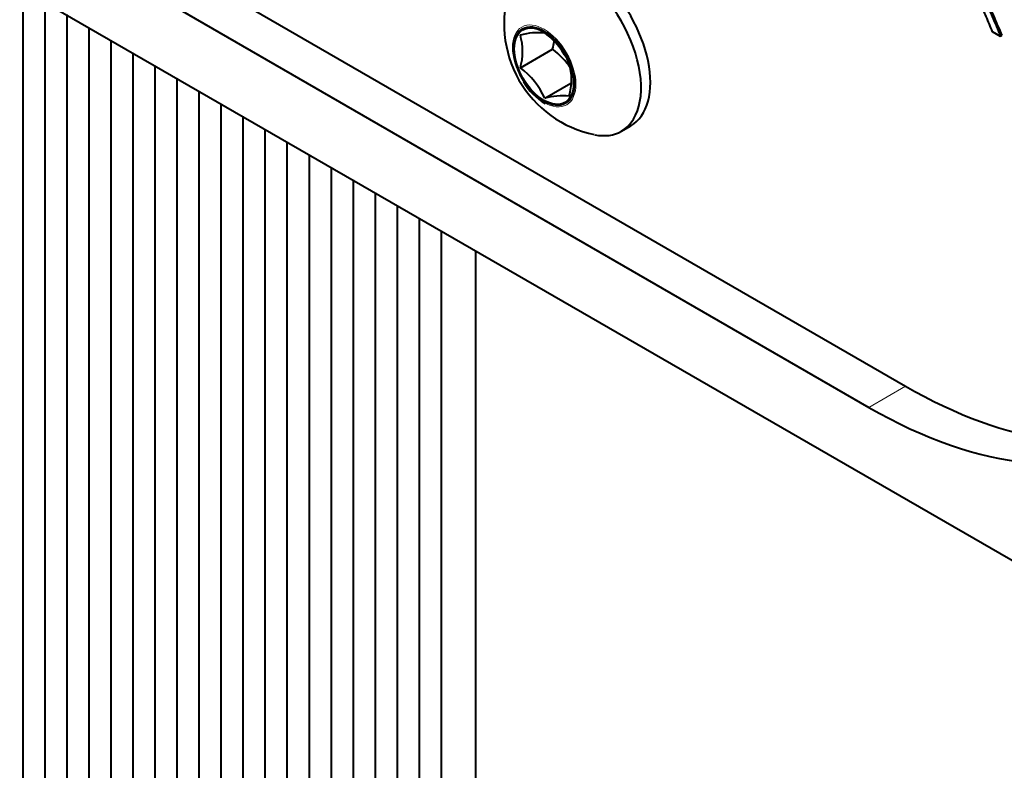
# Model space of a CAD drawing. Header units: millimetres. Extents: x 1 to 420, y -2 to 296.
# Tile 4 of 33: x 73 to 96, y 34 to 52. Entities that reach past the tile are written whole.
import ezdxf

# ---------------------------------------------------------------- set-up
doc = ezdxf.new("R2010")
doc.units = ezdxf.units.MM
for name, color, linetype in [('CB000601.00.00', 7, 'Continuous'), ('Default', 7, 'Continuous'), ('GU000075.00.00', 7, 'Continuous'), ('ME001037.00.00', 7, 'Continuous'), ('VI000289', 7, 'Continuous')]:
    doc.layers.add(name, color=color, linetype=linetype)

# ---------------------------------------------------------------- blocks, each defined once
blk = doc.blocks.new('SE2')
at = {"layer": 'CB000601.00.00', "color": 7, "linetype": 'Continuous', "lineweight": 40}
for p, q in [((72.924, 52.263), (72.924, 30.064)), ((73.433, 51.969), (73.433, 29.77)), ((73.942, 51.675), (73.942, 29.476)), ((74.451, 51.381), (74.451, 29.182)), ((74.961, 51.087), (74.961, 28.888)), ((75.47, 50.793), (75.47, 28.594)), ((75.979, 50.499), (75.979, 28.3)), ((76.488, 50.205), (76.488, 28.006)), ((76.997, 49.911), (76.997, 27.712)), ((77.506, 49.618), (77.506, 27.418)), ((78.015, 49.324), (78.015, 27.124)), ((78.524, 49.03), (78.524, 26.83)), ((79.033, 48.736), (79.033, 26.536)), ((79.543, 48.442), (79.543, 26.243)), ((80.052, 48.148), (80.052, 25.949)), ((80.561, 47.854), (80.561, 25.655)), ((81.07, 47.56), (81.07, 25.361)), ((81.579, 47.266), (81.579, 25.067)), ((82.088, 46.972), (82.088, 24.773)), ((82.597, 46.678), (82.597, 24.479)), ((83.397, 24.479), (83.397, 46.216))]:
    blk.add_line(p, q, dxfattribs=at)
at = {"layer": 'GU000075.00.00', "color": 7, "linetype": 'Continuous', "lineweight": 40}
for p, q in [((33.965, 74.756), (99.747, 36.777)), ((44.685, 71.174), (93.334, 43.086)), ((43.837, 70.684), (92.486, 42.596))]:
    blk.add_line(p, q, dxfattribs=at)
at = {"layer": 'GU000075.00.00', "color": 7, "linetype": 'Continuous', "lineweight": 13}
blk.add_line((92.486, 42.596), (93.334, 43.086), dxfattribs=at)
at = {"layer": 'GU000075.00.00', "color": 7, "linetype": 'Continuous', "lineweight": 40}
for centre, end_param in [((92.486, 53.706), 3.926991), ((93.334, 54.196), 3.079192)]:
    blk.add_ellipse(centre, major_axis=(-6.803, 11.784), ratio=0.57735, start_param=2.356194, end_param=end_param, dxfattribs=at)
at = {"layer": 'ME001037.00.00', "color": 7, "linetype": 'Continuous', "lineweight": 40}
for q in [(95.347, 51.279), (95.56, 51.189)]:
    blk.add_line((95.532, 51.172), q, dxfattribs=at)
for points, knots in [([(95.347, 51.279), (95.298, 51.396), (95.249, 51.513), (95.201, 51.631), (95.158, 51.733), (95.122, 51.812), (95.094, 51.869), (95.066, 51.926), (95.041, 51.97), (95.019, 51.999), (94.998, 52.027), (94.975, 52.052), (94.952, 52.071), (94.935, 52.085), (94.908, 52.102), (94.87, 52.124), (94.813, 52.157), (94.756, 52.19), (94.7, 52.223)], [0, 0, 0, 0, 0.306613, 0.306613, 0.306613, 0.515932, 0.515932, 0.515932, 0.634952, 0.634952, 0.634952, 0.716712, 0.716712, 0.716712, 0.809145, 0.809145, 0.809145, 1, 1, 1, 1]), ([(95.128, 51.991), (95.167, 51.946), (95.197, 51.907), (95.217, 51.875), (95.261, 51.805), (95.301, 51.724), (95.339, 51.634), (95.404, 51.48), (95.468, 51.326), (95.532, 51.172)], [0, 0, 0, 0, 0.16006, 0.16006, 0.16006, 0.453367, 0.453367, 0.453367, 1, 1, 1, 1]), ([(95.156, 52.007), (95.195, 51.962), (95.225, 51.924), (95.245, 51.892), (95.289, 51.821), (95.329, 51.741), (95.367, 51.65), (95.433, 51.496), (95.496, 51.343), (95.56, 51.189)], [0, 0, 0, 0, 0.16006, 0.16006, 0.16006, 0.453367, 0.453367, 0.453367, 1, 1, 1, 1])]:
    blk.add_open_spline(points, degree=3, knots=knots, dxfattribs=at)
at = {"layer": 'VI000289', "color": 7, "linetype": 'Continuous', "lineweight": 40}
for p, q in [((84.994, 51.25), (84.994, 51.25)), ((84.429, 51.2), (84.428, 51.2)), ((84.428, 50.446), (85.173, 50.876)), ((84.429, 50.445), (85.173, 50.876)), ((85.173, 50.876), (85.173, 50.876)), ((85.56, 50.547), (85.56, 50.547)), ((84.428, 50.446), (84.429, 50.445)), ((84.994, 49.742), (85.593, 50.088)), ((84.994, 49.742), (85.593, 50.088)), ((84.994, 49.742), (84.994, 49.742)), ((85.56, 49.792), (85.56, 49.793)), ((86.765, 48.979), (86.98, 49.103))]:
    blk.add_line(p, q, dxfattribs=at)
for centre, radius, start, end in [((86.66, 51.457), 2.607, 161.0516, 258.4539), ((84.851, 49.66), 1.597, 84.8649, 105.3429), ((83.923, 49.81), 1.795, 24.2391, 53.3488), ((83.075, 50.823), 1.405, 344.4377, 15.5623), ((83.82, 51.253), 1.405, 344.4377, 351.9446), ((84.102, 49.435), 1.795, 33.5237, 53.3488), ((84.206, 50.17), 1.405, 344.4377, 15.5623), ((83.357, 49.005), 1.796, 24.2413, 53.3467), ((85.747, 50.853), 1.442, 210.235, 238.8167), ((85.417, 48.2), 1.599, 84.8798, 105.328)]:
    blk.add_arc(centre, radius, start, end, dxfattribs=at)
for centre, start_param, end_param in [((85.665, 50.884), 0, 3.600521), ((85.88, 51.008), 0, 3.141593), ((85.665, 50.884), 5.817586, 6.283185)]:
    blk.add_ellipse(centre, major_axis=(1.1, -1.905), ratio=0.57735, start_param=start_param, end_param=end_param, dxfattribs=at)
at = {"layer": 'VI000289', "color": 7, "linetype": 'Continuous', "lineweight": 13}
blk.add_ellipse((84.981, 50.489), major_axis=(-0.519, 0.898), ratio=0.57735, dxfattribs=at)
at = {"layer": 'VI000289', "color": 7, "linetype": 'Continuous', "lineweight": 40}
for major_axis in [(0.497, -0.86), (0.485, -0.84)]:
    blk.add_ellipse((84.975, 50.485), major_axis=major_axis, ratio=0.57735, dxfattribs=at)

msp = doc.modelspace()

# ---------------------------------------------------------------- block references
at = {"layer": 'Default'}
msp.add_blockref('SE2', (0, 0), dxfattribs=at)

doc.saveas('drawing.dxf')
